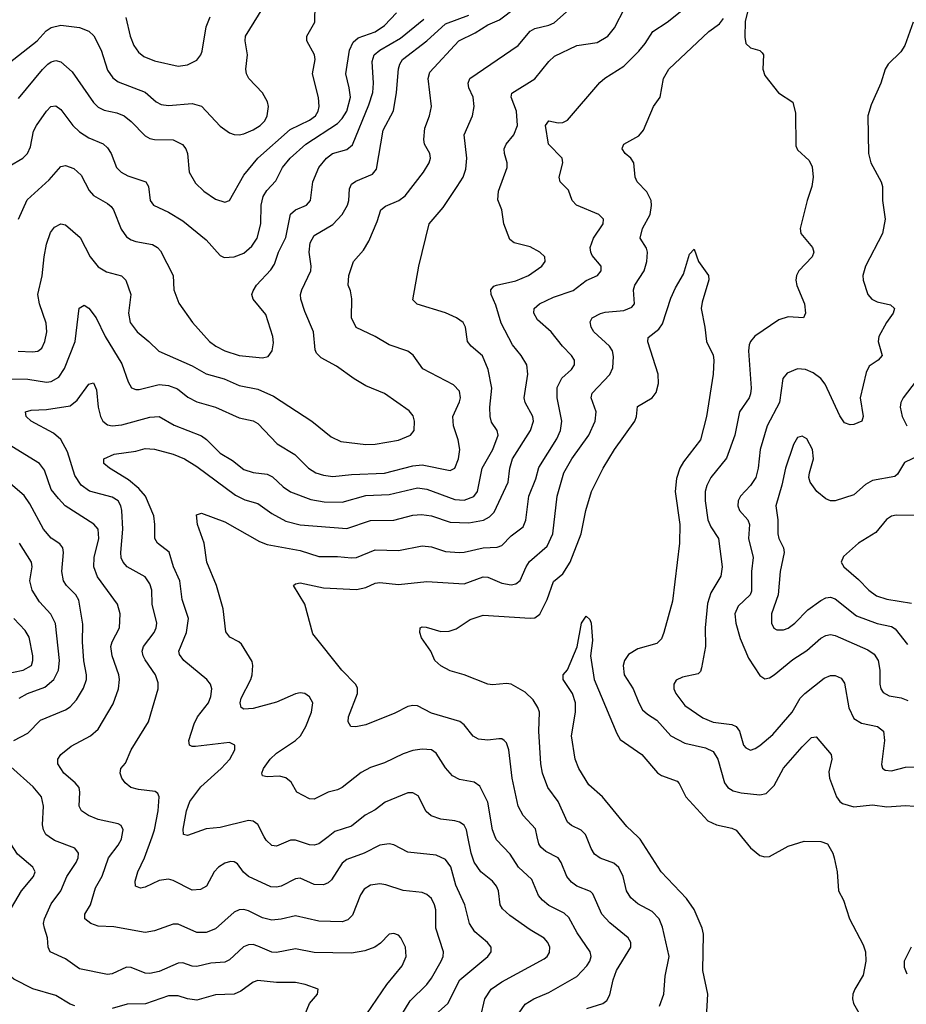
# Model space of a CAD drawing. Header units: inches. Extents: x 501419 to 657765, y 482282 to 547532.
# Tile 208 of 225: x 633595 to 637374, y 489286 to 493480. Entities that reach past the tile are written whole.
import ezdxf

# ---------------------------------------------------------------- set-up
doc = ezdxf.new("R2010")
doc.units = ezdxf.units.IN
doc.header["$MEASUREMENT"] = 0
doc.layers.add('A6438', color=7, linetype='Continuous')
doc.layers.add('A6439', color=7, linetype='Continuous')

msp = doc.modelspace()

# ---------------------------------------------------------------- linework, layer by layer
at = {"layer": 'A6438', "color": 6}
for points, elevation in [([(633830, 489280.2), (633810, 489286.8), (633750, 489323.8), (633651.5, 489351.5), (633570, 489393.1), (633551.1, 489410), (633535.7, 489490), (633541.9, 489658.1), (633546.8, 489673.2), (633603.6, 489770), (633653.5, 489830), (633661.2, 489850), (633651.2, 489870), (633586.1, 489926.1), (633557.2, 489970), (633550.6, 490000)], 3600), ([(635074.2, 489245.8), (635159.6, 489370), (635225.7, 489450), (635242.5, 489490), (635238.9, 489530), (635219.6, 489570), (635210, 489580.2), (635190, 489588.1), (635170, 489584.9), (635133.5, 489546.5), (635109, 489530), (635065.8, 489514.2), (635010, 489504.5), (634850, 489507.2), (634770, 489522.1), (634690, 489507), (634670, 489507.8), (634610, 489534.1), (634590, 489540.3), (634570, 489540.2), (634549.4, 489530.6), (634490, 489475.1), (634470, 489466.2), (634410, 489460.9), (634350, 489447.5), (634330, 489449.3), (634290, 489462.2), (634270, 489461.5), (634190, 489425.5), (634150, 489417.3), (634130, 489418.2), (634070, 489443), (634050, 489443.9), (633990, 489416.1), (633970, 489412.7), (633850, 489437.4), (633790, 489480.2), (633724.7, 489510), (633716.6, 489530), (633713.8, 489570), (633700.4, 489610), (633697.2, 489630), (633701.4, 489650), (633730, 489714), (633771, 489770), (633796.9, 489830), (633835.5, 489890), (633843.9, 489910), (633846, 489930), (633830.8, 489950.8), (633744, 489984), (633721.5, 490000)], 3500), ([(635204.1, 489210), (635259.1, 489300.9), (635329.8, 489370.2), (635350, 489397.1), (635392.1, 489470), (635400.6, 489490), (635402, 489510), (635368, 489610), (635368.8, 489688.8), (635363.6, 489710), (635350, 489736.5), (635330, 489754.1), (635310, 489762.5), (635230, 489770.8), (635155.6, 489795.6), (635130, 489798.9), (635090, 489793.5), (635062.7, 489777.3), (635047.2, 489752.8), (635014.2, 489665.7), (634993.8, 489646.2), (634970, 489638.1), (634870, 489639.6), (634770, 489662.8), (634710, 489648.2), (634670, 489643.9), (634630, 489655.2), (634570, 489684.4), (634550, 489689.8), (634531.1, 489688.9), (634510, 489678.7), (634430, 489607), (634390, 489591.5), (634350, 489592.5), (634270, 489627.3), (634250, 489628.2), (634170, 489599.1), (634130, 489591.6), (633996.4, 489616.4), (633930, 489618.3), (633898.5, 489630), (633872.4, 489650), (633873.5, 489670), (633896.9, 489710), (633917.8, 489782.2), (633947.4, 489832.6), (633973.8, 489910), (634015.6, 489964.4), (634028.8, 489990), (634030.7, 490000)], 3400), ([(635352.4, 489230), (635419.4, 489290), (635470.7, 489390), (635590.2, 489490), (635604.4, 489510), (635604.5, 489530), (635588.9, 489550), (635535.5, 489595.5), (635512, 489630), (635491.6, 489710), (635453.9, 489793.9), (635432, 489872), (635410, 489903), (635370, 489921.8), (635250, 489934.8), (635190, 489965.3), (635170, 489969.4), (635130, 489963.4), (635063.9, 489930), (634990, 489903.4), (634970, 489887.2), (634923.8, 489816.2), (634910, 489803.6), (634890, 489795.6), (634850, 489796.2), (634790, 489822.8), (634770, 489821.1), (634710, 489789.7), (634690, 489784.7), (634666, 489786), (634570.2, 489830), (634548.6, 489848.6), (634523.8, 489883.8), (634510, 489893.7), (634493.8, 489893.8), (634470, 489887), (634442.4, 489870), (634424.4, 489850), (634390.8, 489790), (634365.4, 489774.6), (634330, 489772.7), (634250, 489813.4), (634230, 489819), (634190, 489812.9), (634130, 489785.2), (634110, 489781.2), (634089.5, 489789.5), (634087.4, 489810), (634098.2, 489850), (634126.5, 489910), (634159.2, 490000)], 3300), ([(634909.5, 490000), (634870, 489970.1), (634850, 489963.6), (634830, 489965), (634770, 489985.5), (634750, 489986), (634690, 489959.9), (634670, 489963.2), (634645.6, 489985.6), (634637.8, 490000)], 3200), ([(635559.1, 489230), (635577.1, 489310), (635604.4, 489350), (635650, 489382.3), (635830, 489480), (635842.6, 489490), (635852.9, 489507.1), (635853.8, 489530), (635846, 489550), (635830, 489567.5), (635770, 489603.3), (635684, 489664), (635652.9, 489692.9), (635643.4, 489710), (635635.5, 489770), (635627.9, 489790), (635610.4, 489810.4), (635560.6, 489850), (635531.7, 489891.7), (635519.3, 489930), (635504.9, 490000)], 3200), ([(635723.5, 489250), (635750, 489286.3), (635787, 489310), (635850, 489336.3), (635970, 489404.2), (636012.5, 489450), (636024.9, 489470), (636030.3, 489490), (636025.7, 489510), (635971.5, 489590), (635936.1, 489656.1), (635915, 489675), (635850, 489707.3), (635823, 489730), (635806.6, 489750), (635777.4, 489817.4), (635721.5, 489870), (635686.1, 489926.1), (635627.2, 489987.2), (635622.1, 490000)], 3100), ([(636011.5, 489268.5), (636080.1, 489290), (636097.6, 489302.4), (636110, 489326.2), (636123.7, 489390), (636138.9, 489430), (636200.3, 489530), (636200, 489550), (636188.6, 489570), (636110, 489632.6), (636076.4, 489670), (636037.4, 489757.4), (636027.2, 489767.2), (635969.9, 489790), (635946.3, 489806.3), (635927.1, 489830), (635903.2, 489890), (635890, 489910), (635836.8, 489936.8), (635815.7, 489955.7), (635808.1, 489970), (635800.8, 490000)], 3000), ([(636322.2, 489277.8), (636339.6, 489330), (636345.9, 489405.9), (636362.5, 489490), (636335.2, 489615.2), (636320.1, 489650), (636290, 489681), (636230, 489713.9), (636199.2, 489739.2), (636180.6, 489770), (636166.8, 489830), (636148.8, 489868.8), (636127.8, 489887.8), (636068.4, 489908.4), (636045, 489925), (636030, 489949.9), (636010.1, 490000)], 2900), ([(636522.2, 489230), (636528.5, 489330), (636505.8, 489430), (636510, 489584.8), (636504, 489610), (636469.8, 489690), (636437.2, 489737.2), (636329.1, 489850), (636240, 489990), (636229.2, 490000)], 2800), ([(636671.3, 490000), (636710, 489952.8), (636750, 489919.6), (636770, 489914.2), (636790, 489916.2), (636870, 489959.9), (636938.9, 489981.1), (637010, 489979.9), (637038.1, 489970), (637060.4, 489930), (637066.3, 489910), (637078.4, 489850), (637084.8, 489770), (637105.7, 489730), (637131.2, 489650), (637190, 489540.2), (637200.3, 489510), (637201.4, 489470), (637190.1, 489409.9), (637154.6, 489350), (637145.8, 489330), (637143.7, 489310), (637148.1, 489290), (637171.2, 489250)], 2800), ([(637394.2, 489530), (637363.8, 489470), (637363.8, 489443.8), (637375.7, 489415.7)], 2900), ([(634797.3, 489210), (634830, 489290), (634864.6, 489330), (634866.6, 489350), (634811.9, 489370), (634770, 489378.8), (634690, 489379.2), (634610, 489387.2), (634590, 489380), (634537.4, 489342.6), (634510, 489329.7), (634430, 489326.4), (634350, 489303.9), (634310, 489309.3), (634270, 489322.1), (634230, 489322.7), (634132, 489288), (634052.7, 489287.3), (633990, 489267.7)], 3600)]:
    msp.add_lwpolyline(points, dxfattribs=dict(at, elevation=elevation))
at = {"layer": 'A6439', "color": 6}
for points, elevation in [([(636710.4, 493570.4), (636686.3, 493473.7), (636685.5, 493405.5), (636690, 493378.7), (636710, 493360.2), (636749.5, 493349.5), (636758.7, 493338.7), (636764.6, 493330), (636762.3, 493270), (636770, 493242.3), (636829.1, 493169.1), (636890, 493129.2), (636901.7, 493081.7), (636903.1, 492943.1), (636910, 492926.4), (636960.1, 492880.1), (636973.1, 492853.1), (636976.2, 492810), (636971.4, 492770), (636950.8, 492710), (636920.7, 492590), (636924.4, 492570), (636974.3, 492510), (636979.3, 492490), (636972.8, 492470), (636915.8, 492410), (636905.9, 492390), (636903.4, 492370), (636907.7, 492347.7), (636940.4, 492270), (636943.7, 492230), (636934.8, 492210), (636870, 492215.1), (636830, 492201.7), (636728.5, 492131.5), (636710.2, 492110), (636704.6, 492095.4), (636700.6, 492070), (636712.1, 491910), (636710, 491886.5), (636704.6, 491870), (636662.3, 491810), (636643.2, 491710), (636607.1, 491612.9), (636541.2, 491530), (636523.5, 491496.5), (636516.6, 491470), (636516.8, 491430), (636528, 491350), (636540, 491320), (636573.9, 491270), (636588.8, 491150), (636582.9, 491110), (636540.6, 491039.4), (636525.9, 490994.1), (636516.7, 490890), (636518.1, 490810), (636500.8, 490719.2), (636496, 490704), (636486.3, 490693.7), (636419.7, 490680.3), (636392.9, 490667.1), (636382.7, 490650), (636382.8, 490630), (636391.4, 490610), (636430, 490559.1), (636507.1, 490507.1), (636550, 490488.1), (636630, 490478.1), (636648.9, 490468.9), (636662.8, 490450), (636679.5, 490390), (636690, 490378.1), (636710, 490369.3), (636730, 490375.4), (636750, 490389), (636804.4, 490435.6), (636886.5, 490530), (636921.9, 490590), (636941.3, 490610), (637024.2, 490675.8), (637050, 490686.6), (637070, 490686.8), (637095.4, 490675.4), (637110, 490653.8), (637128.3, 490548.3), (637150, 490503.7), (637183, 490483), (637250.9, 490470), (637276.2, 490450), (637280.9, 490410), (637267.6, 490307.6), (637271.7, 490291.7), (637283.5, 490283.5), (637310, 490280.9), (637370, 490295.8), (637470, 490299.2)], 3000), ([(633550, 493295.9), (633670, 493389.7), (633707.8, 493432.2), (633730, 493447), (633770, 493457.2), (633850, 493446.3), (633890, 493431.9), (633911.4, 493411.4), (633942.5, 493350), (633970, 493264.5), (633992.5, 493232.5), (634015, 493215), (634130, 493172.1), (634176.7, 493130), (634198.2, 493118.2), (634230, 493114.3), (634330, 493122.7), (634370, 493111.9), (634450, 493026.8), (634490, 492998.3), (634510, 492990.5), (634530, 492989.2), (634550, 492994.2), (634590, 493011.2), (634620.1, 493030), (634639.5, 493050), (634650.5, 493070.6), (634656.2, 493110), (634650.8, 493130.8), (634630, 493168.4), (634571.4, 493230), (634561.4, 493250), (634558.9, 493270), (634565.6, 493330), (634555.5, 493390), (634558.1, 493410), (634631.2, 493528.8)], 3900), ([(633550, 492855.7), (633608.1, 492890), (633628.6, 492910), (633640.9, 492939.1), (633654.4, 493005.6), (633667.1, 493030), (633710, 493090.9), (633728.4, 493110), (633750, 493113.3), (633770, 493098.1), (633822.2, 493030), (633850, 493001.9), (633890, 492977), (633950.7, 492950.7), (633970, 492934.9), (633985, 492910), (634008.1, 492850), (634028.4, 492830), (634055.7, 492815.7), (634132.6, 492790), (634144.1, 492770), (634150.9, 492710), (634165.7, 492690), (634230, 492659.7), (634290, 492623.2), (634390, 492542.9), (634450, 492476.4), (634466.8, 492466.8), (634510, 492470.3), (634550, 492486.2), (634584.4, 492515.6), (634607.2, 492550), (634623.4, 492610), (634623.8, 492690), (634632.3, 492727.7), (634648, 492752), (634686.4, 492793.6), (634715.9, 492850), (634748.1, 492890), (634815.1, 492950), (634950, 493038.2), (634970, 493059.3), (634989.6, 493090), (635004.4, 493150), (634999.7, 493190), (634984.7, 493250), (635000.7, 493350), (635015.9, 493384.1), (635037.5, 493402.5), (635110, 493428.3), (635150, 493454.9), (635201.4, 493510)], 3700), ([(633550.9, 491950.9), (633630, 491948.4), (633710, 491936.2), (633730, 491938.5), (633762.5, 491957.5), (633786.2, 491993.8), (633831.7, 492110), (633848.3, 492251.7), (633870, 492264), (633890, 492251.2), (633920.8, 492210), (633959.2, 492130), (634030, 492013.8), (634057.3, 491937.3), (634071.6, 491911.6), (634090, 491904.3), (634105, 491905), (634190, 491926.6), (634230, 491922.5), (634267.5, 491907.5), (634312.4, 491872.3), (634350, 491852.8), (634429.8, 491829.8), (634530, 491784.8), (634590, 491771.2), (634610, 491759.9), (634692.9, 491672.9), (634768.4, 491628.4), (634825.8, 491570), (634857.7, 491550), (634890, 491539.7), (634930, 491534.4), (635010, 491542.9), (635150, 491547.9), (635270, 491579.1), (635310, 491583.9), (635430, 491560.4), (635450, 491570.3), (635465.4, 491610), (635471.5, 491650), (635464, 491690), (635444.2, 491750), (635441.7, 491790), (635470, 491852.3), (635474.4, 491870), (635470, 491898), (635444.4, 491924.4), (635313.6, 491993.5), (635271.8, 492051.8), (635250, 492068.7), (635170, 492095.2), (635110.1, 492130.1), (635028.5, 492168.5), (635009.6, 492210), (635010.8, 492290.8), (635005.4, 492325.4), (634995.4, 492350), (634998.3, 492390), (635017.4, 492450), (635061, 492499), (635083.1, 492536.9), (635119, 492621), (635133.7, 492670), (635153.5, 492686.5), (635210.4, 492709.6), (635238.6, 492730), (635315.6, 492830), (635339.9, 492870), (635345.3, 492890), (635343.6, 492910), (635321, 492950), (635317, 492970), (635321.9, 493018.1), (635341, 493070), (635350, 493110), (635336.3, 493230), (635343.8, 493256.2), (635466.4, 493390), (635535.7, 493424.3), (635590, 493458.3), (635640, 493480), (635710, 493532)], 3400), ([(633590, 493144), (633692.3, 493267.7), (633715.8, 493290), (633730, 493300.9), (633750, 493306.7), (633770, 493301.1), (633818.5, 493258.5), (633910, 493128), (633930, 493107.4), (633955.1, 493095.1), (634010, 493082.7), (634041.1, 493070), (634070, 493046.9), (634130, 492986), (634150, 492973.7), (634170, 492969.7), (634250, 492968.5), (634289, 492949), (634304, 492930), (634310.7, 492910.7), (634317.7, 492830), (634344.1, 492784.1), (634380.4, 492750), (634430, 492715.9), (634470, 492702.8), (634490, 492709.5), (634550, 492818.5), (634610, 492890), (634747.5, 493012.5), (634830, 493052.2), (634855.2, 493070), (634867.2, 493090), (634871.6, 493110), (634868.6, 493148.6), (634843.3, 493250), (634855, 493310), (634851, 493330), (634818.6, 493390), (634818.9, 493410), (634852.9, 493470), (634855, 493545)], 3800), ([(634159.2, 490000), (634170.1, 490030), (634185.2, 490110), (634189.2, 490169.2), (634183.8, 490183.8), (634173.2, 490193.2), (634101, 490201), (634069.2, 490210), (634044.8, 490230), (634030.7, 490250), (634024.2, 490270), (634026.8, 490290), (634046.3, 490313.7), (634069.9, 490369.9), (634144.5, 490490), (634185.9, 490630), (634185, 490655), (634174.4, 490690), (634130, 490753.2), (634121.1, 490770), (634117.8, 490790), (634123.3, 490810), (634167.7, 490870), (634177, 490890), (634179.8, 490910), (634160.1, 490990), (634158.6, 491050), (634150, 491077.5), (634130, 491106.6), (634054, 491150), (634036.2, 491170), (634028, 491188), (634025.7, 491210), (634035.3, 491310), (634030, 491390), (634025.8, 491410), (634015.2, 491430), (633990, 491445.9), (633892.5, 491472.5), (633857.6, 491497.6), (633830, 491538.7), (633799.3, 491639.3), (633770, 491692.6), (633739.4, 491719.4), (633644.3, 491770), (633623.1, 491790), (633620.6, 491810), (633643.8, 491816.2), (633710, 491820.3), (633810, 491835.5), (633840.6, 491859.4), (633890, 491927), (633910, 491933.3), (633923.3, 491903.3), (633930.3, 491830), (633939.7, 491790), (633950, 491769.8), (633970, 491754), (633990, 491750), (634030, 491754.5), (634150, 491787.3), (634190.1, 491790.1), (634253.3, 491753.3), (634370, 491707.5), (634391.9, 491691.9), (634450, 491633.7), (634502.5, 491602.5), (634550, 491564), (634590, 491551.1), (634650, 491544.5), (634672.9, 491532.9), (634718.2, 491490), (634750, 491468.5), (634835.7, 491435.7), (634893.4, 491426.6), (634970, 491424.7), (635070, 491453.8), (635170, 491457.1), (635290, 491486.1), (635330, 491480.1), (635450, 491436.5), (635490, 491433.3), (635530, 491449.2), (635546.2, 491470), (635566.1, 491570), (635611.9, 491650), (635634.1, 491710), (635630.2, 491730), (635606.4, 491766.4), (635599.7, 491790), (635598.8, 491830), (635607.7, 491910), (635591.9, 491990), (635567.8, 492047.8), (635518.7, 492090), (635504.1, 492110), (635495.7, 492170), (635485.3, 492190), (635456.4, 492210), (635410, 492231.5), (635288.5, 492268.5), (635270, 492287.1), (635296.6, 492430), (635340.3, 492610), (635399.6, 492680.4), (635460.1, 492770), (635484.5, 492810), (635496.5, 492843.5), (635500.8, 492890), (635489.3, 492990), (635524.8, 493070), (635532.1, 493110), (635527.9, 493150), (635510, 493190), (635506, 493210), (635513.7, 493230), (635719.7, 493370), (635770, 493431.7), (635790, 493442.9), (635850, 493457.4), (635872.7, 493467.3), (635926.1, 493513.9)], 3300), ([(634637.8, 490000), (634610, 490051.4), (634590, 490066.7), (634570, 490068.9), (634450, 490039.7), (634390, 490033.6), (634310, 490004.5), (634293.7, 490010), (634292, 490032), (634305.6, 490110), (634320.7, 490150), (634366.9, 490213.1), (634453.3, 490290), (634491.1, 490330), (634512.3, 490370), (634512.1, 490390), (634490, 490400.7), (634344.1, 490384.1), (634330, 490384.1), (634319, 490390), (634316, 490410), (634339.1, 490480.9), (634353.6, 490510), (634400, 490570), (634410, 490596.8), (634413.8, 490630), (634408.5, 490650), (634392.4, 490670), (634294.7, 490750), (634276.5, 490776.5), (634272.9, 490790), (634306.1, 490870), (634315.2, 490930), (634287.4, 491010), (634277.5, 491090), (634251.4, 491150), (634232.5, 491212.5), (634182.8, 491250), (634171.4, 491270), (634171.5, 491330), (634166.3, 491366.3), (634130.8, 491450), (634102.9, 491482.9), (634059.5, 491519.5), (633977.4, 491570), (633954.4, 491590), (633953.7, 491610), (633998.5, 491630), (634090, 491642.7), (634130, 491653), (634170, 491650.3), (634250, 491630), (634298.1, 491610), (634350, 491577.3), (634514.8, 491454.8), (634555.3, 491435.3), (634610, 491418.7), (634670, 491376.1), (634730, 491344.6), (634790, 491327.9), (634990, 491313.1), (635090, 491346.7), (635190, 491348.2), (635270, 491369.9), (635307, 491373), (635350, 491366.2), (635430, 491339.8), (635510, 491336.5), (635571.2, 491348.8), (635597.1, 491362.9), (635617.4, 491382.6), (635677.6, 491510), (635683.6, 491570), (635695.2, 491610), (635772.8, 491730), (635784.8, 491770), (635781.9, 491790), (635749.5, 491849.5), (635745.3, 491870), (635761.4, 491970), (635757.1, 492010), (635732.7, 492050), (635694.7, 492094.7), (635646.9, 492186.9), (635624.2, 492264.2), (635604.4, 492310), (635602.5, 492330), (635615.4, 492344.6), (635627.4, 492350), (635710, 492368), (635763.4, 492390), (635819.9, 492430), (635834.3, 492450), (635832.6, 492470), (635812.3, 492490), (635770, 492512.2), (635702, 492530), (635683.5, 492543.5), (635659, 492610), (635650.2, 492670), (635633, 492713), (635635.2, 492750), (635672.8, 492850), (635673, 492870), (635661, 492910), (635660, 492930), (635668.4, 492950), (635700.7, 492990), (635716.7, 493030), (635712.2, 493090), (635689.3, 493150), (635692.9, 493167.1), (635790, 493228.2), (635850, 493302.7), (635874.9, 493325.1), (635970, 493370.4), (636056.7, 493383.3), (636101.8, 493410), (636130, 493445.2), (636174, 493530)], 3200), ([(635622.1, 490000), (635610.1, 490030), (635590, 490146.9), (635555.8, 490215.8), (635532, 490232), (635470, 490244.2), (635439.2, 490259.2), (635410, 490293), (635370, 490356.3), (635350.3, 490370), (635310, 490373.5), (635270, 490366.8), (635230, 490353.6), (635150, 490315.4), (635090, 490294.8), (635050, 490273.1), (634970, 490209.1), (634950, 490199.5), (634910, 490190), (634850, 490160), (634830, 490160.8), (634777, 490190), (634751.9, 490231.9), (634730, 490251.3), (634702.3, 490257.7), (634650, 490254.4), (634630, 490259.3), (634627.1, 490270), (634634.5, 490290), (634662.8, 490330), (634690, 490355.4), (634770, 490409.2), (634792.1, 490430), (634814.9, 490470), (634838.5, 490530), (634844.9, 490570), (634830, 490596), (634810, 490610), (634790, 490612.9), (634770, 490608.9), (634690, 490573.2), (634590, 490546.7), (634550, 490542.9), (634539.8, 490550), (634535.4, 490570), (634538.7, 490590), (634579.8, 490670), (634585.8, 490690), (634588.9, 490728.9), (634585.7, 490745.7), (634539.9, 490819.9), (634529.8, 490829.8), (634490.6, 490850.6), (634473.4, 490873.4), (634462.8, 490970), (634434.3, 491070), (634392.5, 491170), (634381.2, 491250), (634353.4, 491330), (634348.8, 491371.2), (634370, 491377.7), (634470, 491341.9), (634617.9, 491257.9), (634650, 491244), (634790, 491219.4), (634870, 491194), (634950, 491194.3), (635010, 491187.3), (635030.2, 491189.8), (635110, 491222.4), (635210, 491218.8), (635310, 491239.5), (635350, 491234.5), (635410, 491214.7), (635470, 491210.7), (635490, 491211.4), (635570, 491229.9), (635630, 491232.9), (635650, 491240.4), (635690, 491282.1), (635740.5, 491319.5), (635751.9, 491348.1), (635765.2, 491450), (635795.3, 491524.7), (635807.3, 491572.7), (635884.6, 491695.4), (635900, 491730), (635905.8, 491770), (635885.6, 491870), (635886.3, 491913.7), (635906.2, 491953.8), (635947.4, 491990), (635960.3, 492010), (635960.3, 492030), (635947.5, 492050), (635909.1, 492089.1), (635860.3, 492150), (635802.1, 492202.1), (635786.8, 492230), (635787.5, 492250), (635810.2, 492269.8), (635870, 492298.5), (635954, 492326), (636010, 492368.8), (636057.2, 492390), (636073.5, 492410), (636073.2, 492430), (636035.6, 492475.6), (636028.7, 492490), (636026.7, 492510), (636040.3, 492550), (636081.1, 492610), (636082.5, 492630), (636063.4, 492650), (635967.5, 492690), (635949.6, 492710), (635933.7, 492753.7), (635898, 492790), (635894.5, 492810), (635909.8, 492870), (635907, 492890), (635849.5, 492949.5), (635836.6, 493030), (635850, 493049.1), (635890, 493041.3), (635910, 493042.9), (635930, 493051.9), (636067.9, 493212.1), (636089.2, 493230.8), (636170, 493282.2), (636233.8, 493346.2), (636261.2, 493378.8), (636293.9, 493430), (636354.7, 493470), (636430.8, 493530)], 3100), ([(633588.5, 492068.5), (633650, 492065.5), (633672.1, 492067.9), (633690, 492080.8), (633702.9, 492110), (633711.7, 492150), (633707.6, 492187.6), (633679.2, 492270), (633672.3, 492310), (633690.9, 492389.1), (633699.2, 492470), (633710, 492524.2), (633726.7, 492573.3), (633743.9, 492596.1), (633770, 492610.8), (633790, 492606.6), (633852.6, 492552.6), (633896.1, 492470), (633930, 492427.5), (633965.8, 492405.8), (634029.2, 492389.2), (634047.6, 492370), (634069.2, 492310), (634059.2, 492230), (634066, 492190), (634095.8, 492150), (634146.3, 492110), (634188.4, 492068.4), (634330, 492006), (634390, 491971.2), (634466.8, 491950), (634530, 491921.7), (634610, 491905.7), (634677, 491877), (634840.3, 491770), (634923.2, 491703.2), (634963.4, 491683.5), (635070, 491671), (635110, 491671.4), (635210, 491689), (635260.5, 491710), (635275.9, 491730), (635278.4, 491770), (635272.3, 491792.3), (635254.7, 491814.7), (635150, 491887.6), (635070, 491921.2), (635020.1, 491950), (634945, 492005), (634879.9, 492039.9), (634860.2, 492060.2), (634854.5, 492074.5), (634847.1, 492150), (634810, 492236.5), (634792.8, 492290), (634792.1, 492310), (634798, 492330), (634835.4, 492410), (634837.7, 492430), (634829, 492490), (634833.5, 492530), (634850, 492560.3), (634930, 492607.2), (634969.3, 492650.7), (634992.3, 492690), (634997.8, 492710), (635000.3, 492759.7), (635010, 492779.8), (635027.4, 492792.6), (635098.4, 492821.6), (635116.5, 492843.5), (635143.9, 493010), (635187.9, 493092.1), (635200.6, 493170), (635209.5, 493270.5), (635214.6, 493290), (635226.6, 493310), (635330, 493390.6), (635410, 493462.5), (635510, 493499.9)], 3500), ([(633590.6, 492630), (633627.7, 492712.3), (633721.3, 492798.7), (633770, 492854.7), (633790, 492858.9), (633826.1, 492846.1), (633857.6, 492817.6), (633892, 492752), (633910, 492730.6), (633970, 492697.7), (633984.7, 492684.7), (633994.6, 492670), (634028, 492588), (634050, 492555.8), (634070, 492542.4), (634090, 492536), (634162, 492522), (634182.9, 492510), (634195.9, 492495.9), (634250, 492390), (634251.8, 492330), (634273, 492273), (634331.2, 492190), (634404, 492110), (634430.7, 492090), (634470, 492070.2), (634530, 492049.3), (634630, 492039.5), (634654.7, 492045.3), (634671.3, 492070), (634676.6, 492103.4), (634674.7, 492130), (634643.8, 492223.8), (634590.4, 492290), (634585.1, 492310), (634590, 492325.4), (634605, 492350), (634665.9, 492414.1), (634681.1, 492438.9), (634698, 492490), (634730, 492552.6), (634748.8, 492651.2), (634770, 492669.9), (634817.2, 492690), (634834.5, 492710), (634844.1, 492790), (634870.1, 492850), (634903.2, 492890), (634927.8, 492910), (634990, 492927.7), (635013, 492947), (635083.1, 493116.9), (635099.7, 493170), (635103.3, 493210), (635097.9, 493302.1), (635105.8, 493330), (635130.2, 493349.8), (635218.6, 493401.4), (635318.1, 493481.9)], 3600), ([(634047.2, 493490), (634066, 493410), (634082.1, 493370), (634101.5, 493341.5), (634123.8, 493323.9), (634170, 493305.1), (634270, 493282.8), (634310, 493288.5), (634350, 493308.4), (634367.8, 493330), (634373.5, 493346.5), (634390.3, 493450), (634407.6, 493492.4)], 4000), ([(635800.8, 490000), (635792.9, 490032.9), (635740.3, 490090), (635719.9, 490130), (635694.3, 490250), (635679.9, 490370), (635670, 490399.9), (635660.1, 490410), (635650, 490416.5), (635637.2, 490417.2), (635590, 490411.9), (635550, 490415.3), (635527.8, 490427.8), (635490, 490476.1), (635471.1, 490491.1), (635350, 490526.5), (635290, 490558.2), (635270, 490559.6), (635250, 490554.2), (635193.8, 490526.2), (635070, 490476.2), (635027.6, 490467.6), (635006.7, 490470), (634995.4, 490490), (634996.4, 490510), (635034.8, 490610), (635034.4, 490634.4), (635026.2, 490650), (634968.6, 490710), (634844.2, 490864.2), (634810.5, 490990), (634762.4, 491070), (634770, 491077.2), (634790, 491081.2), (634890, 491060.5), (635030, 491053.3), (635070, 491061.5), (635110, 491079.8), (635130, 491083.3), (635210, 491073.9), (635330, 491086.8), (635490, 491077.6), (635570, 491106.3), (635590, 491105.3), (635650, 491080.5), (635690, 491073.1), (635710, 491077.5), (635728.6, 491091.4), (635753.5, 491150), (635767.8, 491172.2), (635842.8, 491237.2), (635867.2, 491290), (635886.1, 491450), (635914.5, 491550), (635948.1, 491610), (636020.4, 491710), (636048.2, 491770), (636052.1, 491810), (636030.5, 491870), (636034.4, 491890), (636110.5, 491969.5), (636122.8, 491997.2), (636125.6, 492045.6), (636121.3, 492070), (636109, 492090), (636041.8, 492150), (636031, 492170), (636026.2, 492193.8), (636034.8, 492210), (636070, 492228.6), (636090, 492234.2), (636170, 492241.2), (636204, 492256), (636215.1, 492270), (636210.8, 492330), (636216.3, 492350), (636255.8, 492410), (636268.5, 492450), (636271, 492490), (636266.7, 492506.7), (636240.1, 492550), (636249.5, 492590), (636282.4, 492650), (636288.2, 492688.2), (636285.7, 492710), (636267.5, 492747.5), (636226.2, 492790), (636217.8, 492810), (636212.4, 492870), (636200.2, 492890), (636175.5, 492910), (636162.8, 492930), (636164.2, 492935.8), (636169.9, 492950), (636234.3, 492985.7), (636253.7, 493010), (636295.6, 493110), (636325.1, 493150), (636338.7, 493230), (636362, 493270), (636532, 493430), (636576.9, 493463.1), (636594.3, 493485.7)], 3000), ([(637402.9, 493470), (637367.9, 493370), (637350, 493343.4), (637296, 493290), (637283.4, 493270), (637265.6, 493210), (637223.2, 493116.9), (637209.5, 493070), (637211.9, 492910), (637222.6, 492870), (637266.1, 492790), (637272.2, 492770), (637272, 492710), (637283.3, 492630), (637271.8, 492570), (637199.2, 492430), (637188.2, 492390), (637190.4, 492370), (637209.4, 492310), (637226.7, 492290), (637250, 492278.8), (637306.1, 492266.1), (637323.8, 492250), (637316.9, 492230), (637289.3, 492190), (637257.2, 492130), (637253.4, 492110), (637270.3, 492050), (637253.3, 492030), (637215.4, 492004.6), (637202.2, 491977.8), (637177.2, 491870), (637189.4, 491790), (637183.9, 491770), (637150, 491755.9), (637134, 491754), (637110, 491763), (637090, 491792.5), (637027.9, 491927.9), (637010, 491951.3), (636976.3, 491976.3), (636943.9, 491990), (636910, 491992.5), (636865.7, 491974.3), (636848.1, 491951.9), (636833.6, 491850), (636780.2, 491750), (636751.3, 491650), (636742.3, 491570), (636732.5, 491530), (636710, 491496.4), (636666.8, 491450), (636657.1, 491430), (636655.8, 491410), (636663.2, 491390), (636698.6, 491350), (636705.3, 491330), (636701.7, 491270), (636720.9, 491190), (636713.8, 491130), (636714.3, 491045.7), (636707.7, 491030), (636657.5, 490982.5), (636642.8, 490950), (636646.7, 490910), (636665, 490845), (636701.1, 490761.1), (636750, 490687.3), (636770, 490673.1), (636790, 490676.7), (636810, 490688.9), (636890, 490754.4), (636950, 490793.3), (637010, 490846.1), (637030, 490857.7), (637050, 490861), (637070, 490857.1), (637210, 490795.9), (637237.1, 490777.1), (637254.3, 490750), (637260.5, 490710), (637260.2, 490650), (637265.2, 490630), (637274.7, 490614.7), (637300.1, 490600.1), (637351.7, 490591.7), (637380.2, 490580.2)], 3100), ([(636010.1, 490000), (636006.2, 490010), (635988.4, 490028.4), (635947.5, 490047.5), (635930, 490062), (635890.1, 490150), (635845.8, 490210), (635822.8, 490270), (635815.7, 490310), (635807.3, 490450), (635809.8, 490530), (635803.3, 490550), (635782.8, 490582.8), (635750, 490616.1), (635690, 490649.5), (635670, 490653), (635610, 490646.6), (635590, 490649.7), (635489.2, 490689.2), (635430, 490706.1), (635390, 490727.2), (635365, 490750), (635347.7, 490790), (635307.6, 490847.6), (635300.6, 490870), (635301.9, 490890), (635310, 490894.7), (635327.4, 490892.6), (635390, 490874.6), (635425.1, 490874.9), (635455.2, 490884.8), (635514.5, 490925.5), (635570, 490944.3), (635770, 490931), (635790, 490932.8), (635811.6, 490948.4), (635842.7, 491010), (635870, 491087.6), (635910, 491119.4), (635941.1, 491170), (635988, 491290), (636007.7, 491390), (636032.7, 491470), (636082.3, 491570), (636130.1, 491650), (636216.4, 491770), (636223.3, 491790), (636227.6, 491832.4), (636290, 491869.2), (636307.8, 491892.2), (636318.1, 491930), (636316.1, 491970), (636272.7, 492107.3), (636273.4, 492126.6), (636318.3, 492161.7), (636334.7, 492185.3), (636370, 492294), (636390, 492338.3), (636424.5, 492395.5), (636450, 492480.7), (636470, 492503.1), (636487.7, 492450), (636530.1, 492390), (636532.1, 492372.1), (636503.1, 492276.9), (636498.9, 492250), (636515.4, 492170), (636521.5, 492110), (636550, 492051), (636553.5, 492030), (636550, 491970), (636521.5, 491790), (636496.3, 491690), (636423.6, 491596.4), (636408.3, 491570), (636394, 491526), (636388, 491470), (636408.9, 491330), (636406.8, 491250), (636376.9, 491003.1), (636340.6, 490870), (636330, 490843.6), (636310, 490822.9), (636230, 490801), (636190, 490776.3), (636172.7, 490750), (636167.2, 490730), (636170.9, 490690), (636209.9, 490630), (636233.4, 490570), (636250, 490540.3), (636270, 490521.6), (636310, 490495.8), (636370, 490429.3), (636430, 490398.6), (636518.5, 490378.5), (636550, 490362.9), (636570, 490330), (636599.1, 490230), (636613.3, 490210), (636636.1, 490196.1), (636670, 490187.2), (636750, 490178.1), (636776.4, 490183.6), (636810, 490218.6), (636850, 490291.6), (636930, 490383), (636970, 490423.2), (636990, 490425.9), (637053.2, 490350), (637056.2, 490330), (637043.5, 490276.5), (637046.9, 490250), (637075.7, 490170), (637090, 490150.1), (637102.1, 490142.1), (637150, 490127.1), (637230, 490135.4), (637290, 490127), (637370, 490133), (637485.1, 490125.1)], 2900), ([(637434.7, 491965.3), (637360.2, 491870), (637350.5, 491850), (637347.8, 491830), (637356.3, 491790), (637375.8, 491750)], 3200), ([(637433.8, 491626.2), (637366, 491594), (637335.7, 491544.3), (637325.1, 491534.9), (637230, 491516.9), (637199.8, 491500.2), (637150, 491456.1), (637070, 491431.1), (637050, 491430.4), (637030, 491439.1), (636992.1, 491470), (636963.2, 491510), (636958.1, 491530), (636960.4, 491550), (636978.7, 491610), (636973.9, 491650), (636950, 491695), (636930, 491706.2), (636910, 491701.1), (636893.3, 491670), (636858.5, 491570), (636843, 491497), (636817.4, 491410), (636826.2, 491350), (636825.7, 491290), (636830.2, 491270), (636850.4, 491230), (636853.7, 491210), (636835.9, 491130), (636827.5, 491030), (636799.4, 490950), (636798.5, 490910), (636808.4, 490888.4), (636821.9, 490881.9), (636850, 490881.8), (636870, 490888.9), (636898.6, 490910), (636953.7, 490966.3), (637010, 491006.5), (637030, 491016.9), (637050, 491019.7), (637070, 491013.8), (637161, 490941), (637248.9, 490908.9), (637310, 490895.9), (637326.1, 490886.1), (637378.9, 490818.9)], 3200), ([(634030.7, 490000), (634036.1, 490030), (634027.5, 490047.5), (634014.4, 490054.4), (633930, 490073.5), (633888.4, 490090), (633858.8, 490110), (633849.1, 490130), (633852.1, 490190), (633848.2, 490210), (633831.5, 490230), (633783.1, 490270), (633757.2, 490310), (633757.5, 490330), (633770.8, 490350), (633815, 490385), (633897.8, 490430), (633930, 490458.6), (633993.9, 490566.1), (634016.3, 490630), (634020, 490670), (634017.3, 490690), (633989.8, 490770), (633984, 490810), (633989, 490830), (634020.6, 490890), (634023, 490950), (634011.9, 490990), (633927.6, 491107.6), (633911.3, 491150), (633912.8, 491190), (633931.9, 491270), (633930, 491310), (633911.5, 491331.5), (633789.5, 491409.5), (633760.4, 491440.4), (633730, 491479.4), (633701.6, 491561.6), (633680.4, 491590), (633562.5, 491662.4)], 3400), ([(633570, 490409.2), (633630, 490441.4), (633683.9, 490496.1), (633790, 490539.9), (633810, 490552.8), (633836.8, 490583.2), (633867, 490633), (633879.4, 490670), (633880, 490690), (633869.3, 490749.3), (633862.5, 490830), (633864.7, 490904.7), (633847.6, 491007.6), (633835.3, 491030), (633794.8, 491070), (633782.5, 491090), (633775, 491130), (633782.4, 491210), (633779.4, 491230), (633766.9, 491246.9), (633730, 491272.3), (633696.3, 491310), (633638.4, 491418.4), (633613.9, 491453.9), (633505.4, 491545.4)], 3500), ([(637410, 491368.8), (637330, 491370.3), (637310, 491365.2), (637289.5, 491350.5), (637244.4, 491295.6), (637170, 491250), (637106.3, 491193.7), (637096.2, 491170), (637106.9, 491150), (637170, 491095.6), (637213.7, 491050), (637246, 491026), (637290, 491011.7), (637395, 490995)], 3300), ([(633593, 490590), (633629.3, 490610), (633702.9, 490637.1), (633741.5, 490670), (633760.6, 490710), (633765.5, 490750), (633747.5, 490907.5), (633727.6, 490947.6), (633680, 491000), (633648.5, 491050), (633638.1, 491090), (633649, 491150), (633646, 491170), (633594.8, 491250)], 3600), ([(633528.2, 490691.8), (633610.2, 490709.8), (633645, 490730), (633651.4, 490750), (633651.4, 490770), (633636, 490850), (633619.1, 490879.1), (633570.4, 490930)], 3700), ([(636229.2, 490000), (636183, 490043), (636079.5, 490170), (636020.5, 490220.5), (635977.8, 490290), (635962.5, 490330), (635947.3, 490430), (635963.2, 490530), (635963.9, 490570), (635951.5, 490610), (635911.6, 490670), (635911, 490689), (635930, 490710.3), (635971.4, 490808.6), (635989.1, 490910), (636010, 490939.5), (636025.1, 490925.1), (636031, 490910), (636035.9, 490835.9), (636028, 490770), (636043.7, 490670), (636139.5, 490439.5), (636154.6, 490414.6), (636247.1, 490350), (636312.6, 490272.6), (636330, 490261), (636396.5, 490236.5), (636406, 490226), (636434, 490170), (636528.3, 490068.3), (636564.8, 490050), (636630, 490036.5), (636648.2, 490028.2), (636671.3, 490000)], 2800), ([(633721.5, 490000), (633707.4, 490010), (633696.6, 490030), (633692.6, 490050), (633697.2, 490130), (633688.5, 490170), (633652.9, 490212.9), (633557.4, 490297.4)], 3500), ([(635504.9, 490000), (635498.8, 490030), (635488.8, 490048.8), (635470, 490062.1), (635450, 490068.2), (635390, 490075), (635348.3, 490088.3), (635327.6, 490107.6), (635293.8, 490173.8), (635270, 490187.6), (635250, 490186.8), (635152.4, 490147.6), (635110, 490114.4), (635067.6, 490092.4), (635010, 490044.9), (634938.3, 490021.7), (634909.5, 490000)], 3200)]:
    msp.add_lwpolyline(points, dxfattribs=dict(at, elevation=elevation))

doc.saveas('drawing.dxf')
